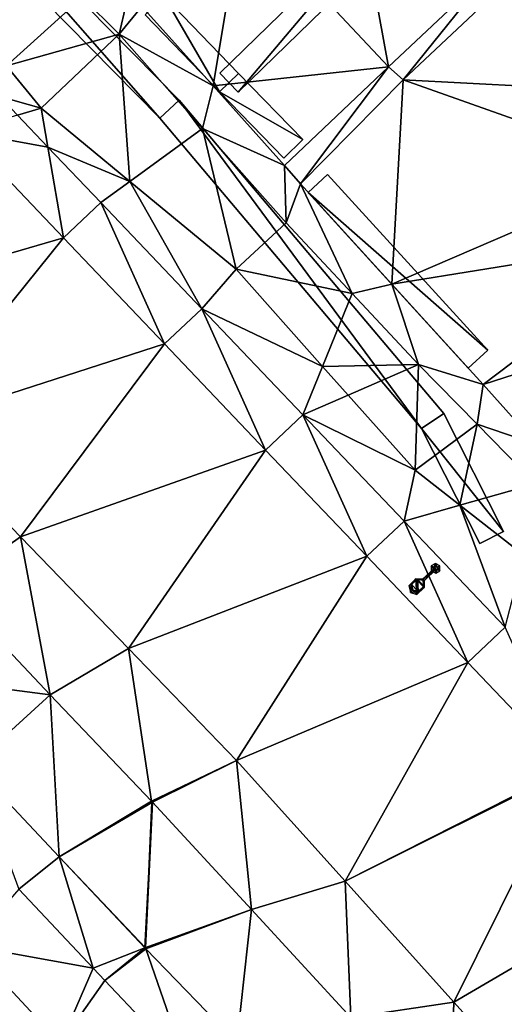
# Model space of a CAD drawing. Header units: inches. Extents: x 572839 to 573167, y 7035528 to 7035769.
# Tile 19 of 50: x 572971 to 572985, y 7035681 to 7035710. Entities that reach past the tile are written whole.
import ezdxf

# ---------------------------------------------------------------- set-up
doc = ezdxf.new("R2010")
doc.units = ezdxf.units.IN
doc.header["$MEASUREMENT"] = 0
for name, color, linetype in [('Bygning', 10, 'Continuous'), ('Objekter_Hekk', 10, 'Continuous'), ('Objekter_Mast', 10, 'Continuous'), ('Terreng_ortofoto', 10, 'Continuous'), ('Veg', 10, 'Continuous')]:
    doc.layers.add(name, color=color, linetype=linetype)

msp = doc.modelspace()

# ---------------------------------------------------------------- linework, layer by layer
at = {"layer": 'Bygning', "color": 74, "true_color": 0x55aa00}
msp.add_3dface([(572989.24, 7035708.43, 44.78), (572983.34, 7035714.71, 44.78), (572983.34, 7035714.71, 39.555), (572989.24, 7035708.43, 39.89)], dxfattribs=at)
at = {"layer": 'Terreng_ortofoto'}
for points in [[(572981.99, 7035708.875, 39.22), (572980.595, 7035716.476, 39.47), (572977.57, 7035713.595, 39.295)], [(572981.99, 7035708.875, 39.22), (572985.125, 7035711.837, 39.32), (572980.595, 7035716.476, 39.47)], [(572976.685, 7035708.3, 39.12), (572977.57, 7035713.595, 39.295), (572974.53, 7035710.7, 39.12)], [(572976.685, 7035708.3, 39.12), (572981.99, 7035708.875, 39.22), (572977.57, 7035713.595, 39.295)], [(572982.43, 7035708.49, 39.21), (572985.125, 7035711.837, 39.32), (572981.99, 7035708.875, 39.22)], [(572982.43, 7035708.49, 39.21), (572985.535, 7035711.406, 39.33), (572985.125, 7035711.837, 39.32)], [(572990.12, 7035708.083, 40), (572985.535, 7035711.406, 39.33), (572982.43, 7035708.49, 39.21)], [(572970.45, 7035708.912, 39), (572972.73, 7035710.985, 39.025), (572969.29, 7035710.752, 39)], [(572973.85, 7035709.86, 39.03), (572972.73, 7035710.985, 39.025), (572970.45, 7035708.912, 39)], [(572974.13, 7035711.08, 39.15), (572972.73, 7035710.985, 39.025), (572973.85, 7035709.86, 39.03)], [(572974.13, 7035711.08, 39.15), (572973.85, 7035709.86, 39.03), (572974.53, 7035710.7, 39.12)], [(572976.685, 7035708.3, 39.12), (572974.53, 7035710.7, 39.12), (572973.85, 7035709.86, 39.03)], [(572973.85, 7035709.86, 39.03), (572970.45, 7035708.912, 39), (572971.49, 7035707.632, 39)], [(572974.171, 7035705.416, 39), (572973.85, 7035709.86, 39.03), (572971.49, 7035707.632, 39)], [(572974.171, 7035705.416, 39), (572976.37, 7035707.015, 39.06), (572973.85, 7035709.86, 39.03)], [(572976.37, 7035707.015, 39.06), (572976.685, 7035708.3, 39.12), (572973.85, 7035709.86, 39.03)], [(572970.237, 7035707.984, 38.7), (572971.49, 7035707.632, 39), (572970.45, 7035708.912, 39)], [(572978.84, 7035705.9, 39.12), (572981.99, 7035708.875, 39.22), (572976.685, 7035708.3, 39.12)], [(572979.33, 7035705.34, 39.12), (572981.99, 7035708.875, 39.22), (572978.84, 7035705.9, 39.12)], [(572979.33, 7035705.34, 39.12), (572982.43, 7035708.49, 39.21), (572981.99, 7035708.875, 39.22)], [(572978.84, 7035705.9, 39.12), (572976.685, 7035708.3, 39.12), (572976.37, 7035707.015, 39.06)], [(572982.09, 7035702.31, 39.105), (572982.43, 7035708.49, 39.21), (572979.33, 7035705.34, 39.12)], [(572990.1, 7035705.762, 40), (572982.43, 7035708.49, 39.21), (572982.09, 7035702.31, 39.105)], [(572990.1, 7035705.762, 40), (572990.12, 7035708.083, 40), (572982.43, 7035708.49, 39.21)], [(572970.237, 7035707.984, 38.7), (572970.776, 7035707.418, 38.68), (572971.49, 7035707.632, 39)], [(572970.776, 7035707.418, 38.68), (572971.692, 7035706.456, 38.646), (572971.49, 7035707.632, 39)], [(572974.171, 7035705.416, 39), (572971.49, 7035707.632, 39), (572971.692, 7035706.456, 38.646)], [(572969.11, 7035706.92, 37.43), (572971.692, 7035706.456, 38.646), (572970.776, 7035707.418, 38.68)], [(572964.342, 7035701.435, 37.69), (572972.165, 7035703.713, 37.53), (572969.11, 7035706.92, 37.43)], [(572969.11, 7035706.92, 37.43), (572972.165, 7035703.713, 37.53), (572971.692, 7035706.456, 38.646)], [(572977.38, 7035702.762, 39), (572976.37, 7035707.015, 39.06), (572974.171, 7035705.416, 39)], [(572977.38, 7035702.762, 39), (572978.89, 7035704.17, 39.09), (572976.37, 7035707.015, 39.06)], [(572978.89, 7035704.17, 39.09), (572978.84, 7035705.9, 39.12), (572976.37, 7035707.015, 39.06)], [(572973.292, 7035704.777, 38.587), (572974.171, 7035705.416, 39), (572971.692, 7035706.456, 38.646)], [(572973.292, 7035704.777, 38.587), (572971.692, 7035706.456, 38.646), (572972.165, 7035703.713, 37.53)], [(572979.33, 7035705.34, 39.12), (572978.84, 7035705.9, 39.12), (572978.89, 7035704.17, 39.09)], [(572990.1, 7035705.762, 40), (572982.09, 7035702.31, 39.105), (572990.7, 7035703.702, 40)], [(572976.347, 7035701.57, 38.474), (572974.171, 7035705.416, 39), (572973.292, 7035704.777, 38.587)], [(572977.38, 7035702.762, 39), (572974.171, 7035705.416, 39), (572976.347, 7035701.57, 38.474)], [(572980.89, 7035702.03, 39.075), (572979.33, 7035705.34, 39.12), (572978.89, 7035704.17, 39.09)], [(572980.89, 7035702.03, 39.075), (572982.09, 7035702.31, 39.105), (572979.33, 7035705.34, 39.12)], [(572975.22, 7035700.507, 37.63), (572973.292, 7035704.777, 38.587), (572972.165, 7035703.713, 37.53)], [(572976.347, 7035701.57, 38.474), (572973.292, 7035704.777, 38.587), (572975.22, 7035700.507, 37.63)], [(572977.38, 7035702.762, 39), (572980.89, 7035702.03, 39.075), (572978.89, 7035704.17, 39.09)], [(572967.604, 7035698.059, 37.72), (572972.165, 7035703.713, 37.53), (572964.342, 7035701.435, 37.69)], [(572975.22, 7035700.507, 37.63), (572972.165, 7035703.713, 37.53), (572967.604, 7035698.059, 37.72)], [(572990.7, 7035703.702, 40), (572982.09, 7035702.31, 39.105), (572984.85, 7035699.28, 39.09)], [(572991.117, 7035701.302, 40), (572990.7, 7035703.702, 40), (572984.85, 7035699.28, 39.09)], [(572977.38, 7035702.762, 39), (572976.347, 7035701.57, 38.474), (572979.996, 7035699.827, 39)], [(572977.38, 7035702.762, 39), (572979.996, 7035699.827, 39), (572980.89, 7035702.03, 39.075)], [(572980.89, 7035702.03, 39.075), (572982.89, 7035699.89, 39.06), (572982.09, 7035702.31, 39.105)], [(572982.89, 7035699.89, 39.06), (572984.85, 7035699.28, 39.09), (572982.09, 7035702.31, 39.105)], [(572980.89, 7035702.03, 39.075), (572979.996, 7035699.827, 39), (572982.89, 7035699.89, 39.06)], [(572978.275, 7035697.3, 37.73), (572976.347, 7035701.57, 38.474), (572975.22, 7035700.507, 37.63)], [(572979.402, 7035698.364, 38.361), (572979.996, 7035699.827, 39), (572976.347, 7035701.57, 38.474)], [(572979.402, 7035698.364, 38.361), (572976.347, 7035701.57, 38.474), (572978.275, 7035697.3, 37.73)], [(572991.117, 7035701.302, 40), (572984.85, 7035699.28, 39.09), (572986.47, 7035697.47, 38.99)], [(572975.22, 7035700.507, 37.63), (572967.604, 7035698.059, 37.72), (572970.866, 7035694.682, 37.75)], [(572978.275, 7035697.3, 37.73), (572975.22, 7035700.507, 37.63), (572970.866, 7035694.682, 37.75)], [(572980.768, 7035698.961, 39), (572982.89, 7035699.89, 39.06), (572979.996, 7035699.827, 39)], [(572980.768, 7035698.961, 39), (572982.79, 7035696.692, 39), (572982.89, 7035699.89, 39.06)], [(572984.66, 7035698.085, 38.985), (572982.89, 7035699.89, 39.06), (572982.79, 7035696.692, 39)], [(572984.66, 7035698.085, 38.985), (572984.85, 7035699.28, 39.09), (572982.89, 7035699.89, 39.06)], [(572979.402, 7035698.364, 38.361), (572980.768, 7035698.961, 39), (572979.996, 7035699.827, 39)], [(572984.66, 7035698.085, 38.985), (572986.47, 7035697.47, 38.99), (572984.85, 7035699.28, 39.09)], [(572979.402, 7035698.364, 38.361), (572982.79, 7035696.692, 39), (572980.768, 7035698.961, 39)], [(572979.402, 7035698.364, 38.361), (572978.275, 7035697.3, 37.73), (572981.33, 7035694.093, 37.83)], [(572979.402, 7035698.364, 38.361), (572981.33, 7035694.093, 37.83), (572982.457, 7035695.157, 38.248)], [(572979.402, 7035698.364, 38.361), (572982.457, 7035695.157, 38.248), (572982.79, 7035696.692, 39)], [(572967.604, 7035698.059, 37.72), (572968.7, 7035693.147, 37.967), (572970.866, 7035694.682, 37.75)], [(572984.145, 7035695.634, 39), (572984.66, 7035698.085, 38.985), (572982.79, 7035696.692, 39)], [(572984.145, 7035695.634, 39), (572986.43, 7035696.28, 38.91), (572984.66, 7035698.085, 38.985)], [(572986.43, 7035696.28, 38.91), (572986.47, 7035697.47, 38.99), (572984.66, 7035698.085, 38.985)], [(572978.275, 7035697.3, 37.73), (572970.866, 7035694.682, 37.75), (572974.128, 7035691.306, 37.78)], [(572978.275, 7035697.3, 37.73), (572974.128, 7035691.306, 37.78), (572981.33, 7035694.093, 37.83)], [(572982.457, 7035695.157, 38.248), (572984.145, 7035695.634, 39), (572982.79, 7035696.692, 39)], [(572984.145, 7035695.634, 39), (572986.07, 7035694.132, 39), (572986.43, 7035696.28, 38.91)], [(572982.457, 7035695.157, 38.248), (572985.512, 7035691.95, 38.135), (572984.145, 7035695.634, 39)], [(572984.145, 7035695.634, 39), (572985.512, 7035691.95, 38.135), (572986.07, 7035694.132, 39)], [(572982.457, 7035695.157, 38.248), (572981.33, 7035694.093, 37.83), (572984.385, 7035690.887, 37.93)], [(572982.457, 7035695.157, 38.248), (572984.385, 7035690.887, 37.93), (572985.512, 7035691.95, 38.135)], [(572968.7, 7035693.147, 37.967), (572971.77, 7035689.913, 37.993), (572970.866, 7035694.682, 37.75)], [(572974.128, 7035691.306, 37.78), (572970.866, 7035694.682, 37.75), (572971.77, 7035689.913, 37.993)], [(572974.128, 7035691.306, 37.78), (572977.39, 7035687.93, 37.81), (572981.33, 7035694.093, 37.83)], [(572977.39, 7035687.93, 37.81), (572984.385, 7035690.887, 37.93), (572981.33, 7035694.093, 37.83)], [(572966.817, 7035690.553, 38.05), (572971.77, 7035689.913, 37.993), (572968.7, 7035693.147, 37.967)], [(572985.512, 7035691.95, 38.135), (572984.385, 7035690.887, 37.93), (572987.426, 7035687.694, 38.03)], [(572974.128, 7035691.306, 37.78), (572971.77, 7035689.913, 37.993), (572974.826, 7035686.695, 38.02)], [(572974.128, 7035691.306, 37.78), (572974.826, 7035686.695, 38.02), (572977.39, 7035687.93, 37.81)], [(572977.39, 7035687.93, 37.81), (572980.676, 7035684.28, 37.862), (572984.385, 7035690.887, 37.93)], [(572984.385, 7035690.887, 37.93), (572980.676, 7035684.28, 37.862), (572987.426, 7035687.694, 38.03)], [(572966.817, 7035690.553, 38.05), (572969.425, 7035687.785, 38.09), (572971.77, 7035689.913, 37.993)], [(572971.77, 7035689.913, 37.993), (572969.425, 7035687.785, 38.09), (572972.033, 7035685.018, 38.13)], [(572974.826, 7035686.695, 38.02), (572971.77, 7035689.913, 37.993), (572972.033, 7035685.018, 38.13)], [(572969.425, 7035687.785, 38.09), (572970.824, 7035684.04, 38.106), (572972.033, 7035685.018, 38.13)], [(572977.39, 7035687.93, 37.81), (572974.826, 7035686.695, 38.02), (572974.854, 7035686.665, 38.02)], [(572977.39, 7035687.93, 37.81), (572974.854, 7035686.665, 38.02), (572977.843, 7035683.423, 38.047)], [(572977.39, 7035687.93, 37.81), (572977.843, 7035683.423, 38.047), (572980.676, 7035684.28, 37.862)], [(572987.454, 7035687.665, 38.03), (572987.426, 7035687.694, 38.03), (572980.676, 7035684.28, 37.862)], [(572987.454, 7035687.665, 38.03), (572980.676, 7035684.28, 37.862), (572983.962, 7035680.63, 37.914)], [(572990.486, 7035684.444, 38.019), (572987.454, 7035687.665, 38.03), (572983.962, 7035680.63, 37.914)], [(572974.826, 7035686.695, 38.02), (572972.033, 7035685.018, 38.13), (572974.854, 7035686.665, 38.02)], [(572974.626, 7035682.265, 38.17), (572974.854, 7035686.665, 38.02), (572972.033, 7035685.018, 38.13)], [(572977.843, 7035683.423, 38.047), (572974.854, 7035686.665, 38.02), (572974.626, 7035682.265, 38.17)], [(572973.067, 7035681.657, 38.193), (572972.033, 7035685.018, 38.13), (572970.824, 7035684.04, 38.106)], [(572973.067, 7035681.657, 38.193), (572974.626, 7035682.265, 38.17), (572972.033, 7035685.018, 38.13)], [(572987.248, 7035676.98, 37.966), (572990.486, 7035684.444, 38.019), (572983.962, 7035680.63, 37.914)], [(572977.843, 7035683.423, 38.047), (572980.847, 7035680.167, 38.073), (572980.676, 7035684.28, 37.862)], [(572980.676, 7035684.28, 37.862), (572980.847, 7035680.167, 38.073), (572983.962, 7035680.63, 37.914)], [(572973.067, 7035681.657, 38.193), (572970.824, 7035684.04, 38.106), (572969.33, 7035682.33, 38.22)], [(572977.843, 7035683.423, 38.047), (572974.626, 7035682.265, 38.17), (572974.654, 7035682.236, 38.17)], [(572977.843, 7035683.423, 38.047), (572974.654, 7035682.236, 38.17), (572977.407, 7035679.397, 38.183)], [(572977.843, 7035683.423, 38.047), (572977.407, 7035679.397, 38.183), (572980.847, 7035680.167, 38.073)], [(572970.217, 7035677.437, 38.343), (572972.08, 7035679.38, 38.24), (572969.33, 7035682.33, 38.22)], [(572973.067, 7035681.657, 38.193), (572969.33, 7035682.33, 38.22), (572972.08, 7035679.38, 38.24)], [(572973.067, 7035681.657, 38.193), (572973.422, 7035681.28, 38.159), (572974.626, 7035682.265, 38.17)], [(572973.422, 7035681.28, 38.159), (572974.654, 7035682.236, 38.17), (572974.626, 7035682.265, 38.17)], [(572973.422, 7035681.28, 38.159), (572975.894, 7035678.659, 38.21), (572974.654, 7035682.236, 38.17)], [(572974.654, 7035682.236, 38.17), (572975.894, 7035678.659, 38.21), (572977.407, 7035679.397, 38.183)], [(572973.067, 7035681.657, 38.193), (572972.08, 7035679.38, 38.24), (572973.422, 7035681.28, 38.159)], [(572973.422, 7035681.28, 38.159), (572972.08, 7035679.38, 38.24), (572975.894, 7035678.659, 38.21)], [(572983.836, 7035676.925, 38.1), (572983.962, 7035680.63, 37.914), (572980.847, 7035680.167, 38.073)], [(572983.836, 7035676.925, 38.1), (572987.248, 7035676.98, 37.966), (572983.962, 7035680.63, 37.914)]]:
    msp.add_3dface(points, dxfattribs=at)
at = {"layer": 'Veg', "color": 7}
for points in [[(572964.342, 7035701.435, 37.69), (572972.165, 7035703.713, 37.53), (572969.11, 7035706.92, 37.43)], [(572964.342, 7035701.435, 37.69), (572967.604, 7035698.059, 37.72), (572972.165, 7035703.713, 37.53)], [(572967.604, 7035698.059, 37.72), (572975.22, 7035700.507, 37.63), (572972.165, 7035703.713, 37.53)], [(572967.604, 7035698.059, 37.72), (572970.866, 7035694.682, 37.75), (572975.22, 7035700.507, 37.63)], [(572970.866, 7035694.682, 37.75), (572978.275, 7035697.3, 37.73), (572975.22, 7035700.507, 37.63)], [(572970.866, 7035694.682, 37.75), (572974.128, 7035691.306, 37.78), (572978.275, 7035697.3, 37.73)], [(572974.128, 7035691.306, 37.78), (572981.33, 7035694.093, 37.83), (572978.275, 7035697.3, 37.73)], [(572974.128, 7035691.306, 37.78), (572977.39, 7035687.93, 37.81), (572981.33, 7035694.093, 37.83)], [(572977.39, 7035687.93, 37.81), (572984.385, 7035690.887, 37.93), (572981.33, 7035694.093, 37.83)], [(572966.817, 7035690.553, 38.05), (572971.77, 7035689.913, 37.993), (572968.7, 7035693.147, 37.967)], [(572977.39, 7035687.93, 37.81), (572980.676, 7035684.28, 37.862), (572984.385, 7035690.887, 37.93)], [(572980.676, 7035684.28, 37.862), (572987.426, 7035687.694, 38.03), (572984.385, 7035690.887, 37.93)], [(572969.425, 7035687.785, 38.09), (572971.77, 7035689.913, 37.993), (572966.817, 7035690.553, 38.05)], [(572969.425, 7035687.785, 38.09), (572972.033, 7035685.018, 38.13), (572971.77, 7035689.913, 37.993)], [(572972.033, 7035685.018, 38.13), (572974.826, 7035686.695, 38.02), (572971.77, 7035689.913, 37.993)], [(572980.676, 7035684.28, 37.862), (572987.454, 7035687.665, 38.03), (572987.426, 7035687.694, 38.03)], [(572980.676, 7035684.28, 37.862), (572983.962, 7035680.63, 37.914), (572987.454, 7035687.665, 38.03)], [(572983.962, 7035680.63, 37.914), (572990.486, 7035684.444, 38.019), (572987.454, 7035687.665, 38.03)], [(572972.033, 7035685.018, 38.13), (572974.839, 7035686.66, 38.02), (572974.826, 7035686.695, 38.02)], [(572972.033, 7035685.018, 38.13), (572974.641, 7035682.27, 38.17), (572974.839, 7035686.66, 38.02)], [(572974.839, 7035686.66, 38.02), (572974.641, 7035682.27, 38.17), (572974.854, 7035686.665, 38.02)], [(572974.641, 7035682.27, 38.17), (572977.843, 7035683.423, 38.047), (572974.854, 7035686.665, 38.02)], [(572974.839, 7035686.66, 38.02), (572974.854, 7035686.665, 38.02), (572974.826, 7035686.695, 38.02)], [(572974.626, 7035682.265, 38.17), (572974.641, 7035682.27, 38.17), (572972.033, 7035685.018, 38.13)], [(572983.962, 7035680.63, 37.914), (572987.248, 7035676.98, 37.966), (572990.486, 7035684.444, 38.019)], [(572974.641, 7035682.27, 38.17), (572974.654, 7035682.236, 38.17), (572977.843, 7035683.423, 38.047)], [(572974.654, 7035682.236, 38.17), (572977.407, 7035679.397, 38.183), (572977.843, 7035683.423, 38.047)], [(572977.407, 7035679.397, 38.183), (572980.847, 7035680.167, 38.073), (572977.843, 7035683.423, 38.047)], [(572974.626, 7035682.265, 38.17), (572974.654, 7035682.236, 38.17), (572974.641, 7035682.27, 38.17)]]:
    msp.add_3dface(points, dxfattribs=at)

# ---------------------------------------------------------------- meshes
at = {"layer": 'Bygning', "color": 74, "true_color": 0x55aa00}
mesh = msp.add_polyface(dxfattribs=at)
corners = [(572980.59, 7035717.64, 44.78), (572992.88, 7035711.851, 46.66), (572970.01, 7035736.22, 46.66), (572966.36, 7035732.8, 44.78), (572983.34, 7035714.71, 44.78), (572989.24, 7035708.43, 44.78)]
mesh.append_faces([[corners[k] for k in face] for face in [(4, 1, 0), (4, 5, 1), (2, 3, 0), (0, 1, 2)]])
mesh = msp.add_polyface(dxfattribs=at)
corners = [(572980.59, 7035717.64, 44.78), (572992.88, 7035711.851, 46.66), (572970.01, 7035736.22, 46.66), (572966.36, 7035732.8, 44.78), (572983.34, 7035714.71, 44.78), (572989.24, 7035708.43, 44.78)]
mesh.append_faces([[corners[k] for k in face] for face in [(4, 1, 0), (4, 5, 1), (2, 3, 0), (0, 1, 2)]])
at = {"layer": 'Objekter_Hekk', "color": 24, "true_color": 0xaa170d}
mesh = msp.add_polyface(dxfattribs=at)
corners = [(572955.792, 7035728.101, 39.683), (572955.239, 7035727.523, 39.661), (572956.311, 7035727.604, 39.904), (572955.749, 7035727.036, 40.2), (572982.984, 7035697.958, 39.02), (572984.743, 7035694.479, 38.714), (572985.457, 7035694.841, 39), (572965.886, 7035717.79, 39.014), (572975.074, 7035707.331, 39.044), (572975.666, 7035707.871, 39.053), (572983.656, 7035698.402, 39.009), (572965.314, 7035717.23, 39.015), (572955.749, 7035727.036, 40.57), (572955.792, 7035728.101, 40.56), (572955.239, 7035727.523, 40.56), (572956.311, 7035727.604, 40.57), (572982.984, 7035697.958, 40.45), (572984.743, 7035694.479, 40.2), (572985.457, 7035694.841, 40.2), (572965.886, 7035717.79, 40.51), (572975.074, 7035707.331, 40.38), (572975.666, 7035707.871, 40.38), (572983.656, 7035698.402, 40.45), (572965.314, 7035717.23, 40.51)]
mesh.append_faces([[corners[k] for k in face] for face in [(17, 16, 4), (17, 4, 5), (16, 20, 4), (20, 8, 4), (20, 23, 11), (20, 11, 8), (23, 12, 3), (23, 3, 11), (12, 14, 3), (14, 1, 3), (14, 13, 0), (14, 0, 1), (22, 18, 10), (18, 6, 10), (13, 15, 2), (13, 2, 0), (17, 16, 4), (17, 4, 5), (15, 19, 2), (19, 7, 2), (13, 15, 2), (13, 2, 0), (19, 21, 7), (21, 9, 7), (21, 22, 10), (21, 10, 9), (22, 18, 10), (18, 6, 10), (18, 17, 6), (17, 5, 6), (16, 20, 4), (20, 8, 4), (20, 23, 11), (20, 11, 8), (23, 12, 3), (23, 3, 11), (12, 14, 3), (14, 1, 3), (14, 13, 0), (14, 0, 1), (15, 19, 2), (19, 7, 2), (19, 21, 7), (21, 9, 7), (21, 22, 10), (21, 10, 9), (18, 17, 6), (17, 5, 6), (21, 20, 16), (16, 18, 22), (12, 23, 19), (19, 23, 20), (21, 16, 22), (19, 20, 21), (15, 12, 19), (16, 17, 18), (15, 13, 12), (12, 13, 14), (21, 20, 16), (16, 18, 22), (12, 23, 19), (19, 23, 20), (21, 16, 22), (19, 20, 21), (15, 12, 19), (16, 17, 18), (15, 13, 12), (12, 13, 14), (9, 8, 4), (7, 11, 8), (4, 6, 10), (3, 11, 7), (9, 4, 10), (7, 8, 9), (2, 3, 7), (4, 5, 6), (2, 1, 3), (0, 1, 2), (9, 8, 4), (7, 11, 8), (4, 6, 10), (3, 11, 7), (9, 4, 10), (7, 8, 9), (2, 3, 7), (4, 5, 6), (2, 1, 3), (0, 1, 2)]], dxfattribs={"color": 84})
mesh = msp.add_polyface(dxfattribs=at)
corners = [(572955.792, 7035728.101, 39.683), (572955.239, 7035727.523, 39.661), (572956.311, 7035727.604, 39.904), (572955.749, 7035727.036, 40.2), (572982.984, 7035697.958, 39.02), (572984.743, 7035694.479, 38.714), (572985.457, 7035694.841, 39), (572965.886, 7035717.79, 39.014), (572975.074, 7035707.331, 39.044), (572975.666, 7035707.871, 39.053), (572983.656, 7035698.402, 39.009), (572965.314, 7035717.23, 39.015), (572955.749, 7035727.036, 40.57), (572955.792, 7035728.101, 40.56), (572955.239, 7035727.523, 40.56), (572956.311, 7035727.604, 40.57), (572982.984, 7035697.958, 40.45), (572984.743, 7035694.479, 40.2), (572985.457, 7035694.841, 40.2), (572965.886, 7035717.79, 40.51), (572975.074, 7035707.331, 40.38), (572975.666, 7035707.871, 40.38), (572983.656, 7035698.402, 40.45), (572965.314, 7035717.23, 40.51)]
mesh.append_faces([[corners[k] for k in face] for face in [(17, 16, 4), (17, 4, 5), (16, 20, 4), (20, 8, 4), (20, 23, 11), (20, 11, 8), (23, 12, 3), (23, 3, 11), (12, 14, 3), (14, 1, 3), (14, 13, 0), (14, 0, 1), (22, 18, 10), (18, 6, 10), (13, 15, 2), (13, 2, 0), (17, 16, 4), (17, 4, 5), (15, 19, 2), (19, 7, 2), (13, 15, 2), (13, 2, 0), (19, 21, 7), (21, 9, 7), (21, 22, 10), (21, 10, 9), (22, 18, 10), (18, 6, 10), (18, 17, 6), (17, 5, 6), (16, 20, 4), (20, 8, 4), (20, 23, 11), (20, 11, 8), (23, 12, 3), (23, 3, 11), (12, 14, 3), (14, 1, 3), (14, 13, 0), (14, 0, 1), (15, 19, 2), (19, 7, 2), (19, 21, 7), (21, 9, 7), (21, 22, 10), (21, 10, 9), (18, 17, 6), (17, 5, 6), (21, 20, 16), (16, 18, 22), (12, 23, 19), (19, 23, 20), (21, 16, 22), (19, 20, 21), (15, 12, 19), (16, 17, 18), (15, 13, 12), (12, 13, 14), (21, 20, 16), (16, 18, 22), (12, 23, 19), (19, 23, 20), (21, 16, 22), (19, 20, 21), (15, 12, 19), (16, 17, 18), (15, 13, 12), (12, 13, 14), (9, 8, 4), (7, 11, 8), (4, 6, 10), (3, 11, 7), (9, 4, 10), (7, 8, 9), (2, 3, 7), (4, 5, 6), (2, 1, 3), (0, 1, 2), (9, 8, 4), (7, 11, 8), (4, 6, 10), (3, 11, 7), (9, 4, 10), (7, 8, 9), (2, 3, 7), (4, 5, 6), (2, 1, 3), (0, 1, 2)]])
mesh = msp.add_polyface(dxfattribs=at)
corners = [(572977.449, 7035708.114, 39.131), (572983.289, 7035713.804, 39.392), (572982.731, 7035714.376, 39.411), (572976.891, 7035708.686, 39.136), (572977.449, 7035708.114, 40.32), (572983.289, 7035713.804, 40.32), (572982.731, 7035714.376, 40.32), (572976.891, 7035708.686, 40.32)]
mesh.append_faces([[corners[k] for k in face] for face in [(7, 6, 2), (7, 2, 3), (6, 5, 2), (5, 1, 2), (5, 4, 1), (4, 0, 1), (4, 7, 3), (4, 3, 0), (7, 6, 2), (7, 2, 3), (6, 5, 2), (5, 1, 2), (5, 4, 1), (4, 0, 1), (4, 7, 3), (4, 3, 0), (7, 4, 6), (4, 5, 6), (7, 4, 6), (4, 5, 6), (3, 0, 2), (0, 1, 2), (3, 0, 2), (0, 1, 2)]], dxfattribs={"color": 84})
mesh = msp.add_polyface(dxfattribs=at)
corners = [(572977.449, 7035708.114, 39.131), (572983.289, 7035713.804, 39.392), (572982.731, 7035714.376, 39.411), (572976.891, 7035708.686, 39.136), (572977.449, 7035708.114, 40.32), (572983.289, 7035713.804, 40.32), (572982.731, 7035714.376, 40.32), (572976.891, 7035708.686, 40.32)]
mesh.append_faces([[corners[k] for k in face] for face in [(7, 6, 2), (7, 2, 3), (6, 5, 2), (5, 1, 2), (5, 4, 1), (4, 0, 1), (4, 7, 3), (4, 3, 0), (7, 6, 2), (7, 2, 3), (6, 5, 2), (5, 1, 2), (5, 4, 1), (4, 0, 1), (4, 7, 3), (4, 3, 0), (7, 4, 6), (4, 5, 6), (7, 4, 6), (4, 5, 6), (3, 0, 2), (0, 1, 2), (3, 0, 2), (0, 1, 2)]])
mesh = msp.add_polyface(dxfattribs=at)
corners = [(572976.882, 7035708.122, 40.32), (572976.882, 7035708.122, 39.121), (572977.458, 7035708.678, 39.143), (572977.458, 7035708.678, 40.32), (572975.208, 7035711.008, 39.149), (572975.208, 7035711.008, 40.32), (572974.632, 7035710.452, 40.32), (572974.632, 7035710.452, 39.112)]
mesh.append_faces([[corners[k] for k in face] for face in [(5, 3, 4), (3, 2, 4), (5, 6, 0), (5, 0, 3), (3, 0, 2), (0, 1, 2), (6, 5, 4), (6, 4, 7), (0, 6, 1), (6, 7, 1), (4, 7, 1), (4, 1, 2), (4, 7, 1), (4, 1, 2), (6, 5, 4), (6, 4, 7), (5, 6, 0), (5, 0, 3), (0, 6, 1), (6, 7, 1), (5, 3, 4), (3, 2, 4), (3, 0, 2), (0, 1, 2)]], dxfattribs={"color": 84})
mesh = msp.add_polyface(dxfattribs=at)
corners = [(572976.882, 7035708.122, 40.32), (572976.882, 7035708.122, 39.121), (572977.458, 7035708.678, 39.143), (572977.458, 7035708.678, 40.32), (572975.208, 7035711.008, 39.149), (572975.208, 7035711.008, 40.32), (572974.632, 7035710.452, 40.32), (572974.632, 7035710.452, 39.112)]
mesh.append_faces([[corners[k] for k in face] for face in [(5, 3, 4), (3, 2, 4), (5, 6, 0), (5, 0, 3), (3, 0, 2), (0, 1, 2), (6, 5, 4), (6, 4, 7), (0, 6, 1), (6, 7, 1), (4, 7, 1), (4, 1, 2), (4, 7, 1), (4, 1, 2), (6, 5, 4), (6, 4, 7), (5, 6, 0), (5, 0, 3), (0, 6, 1), (6, 7, 1), (5, 3, 4), (3, 2, 4), (3, 0, 2), (0, 1, 2)]])
mesh = msp.add_polyface(dxfattribs=at)
corners = [(572976.883, 7035708.121, 39.121), (572978.823, 7035706.121, 39.123), (572979.397, 7035706.679, 39.142), (572977.457, 7035708.679, 39.143), (572976.883, 7035708.121, 40.32), (572978.823, 7035706.121, 40.32), (572979.397, 7035706.679, 40.32), (572977.457, 7035708.679, 40.32)]
mesh.append_faces([[corners[k] for k in face] for face in [(7, 6, 3), (6, 2, 3), (6, 5, 2), (5, 1, 2), (5, 4, 1), (4, 0, 1), (4, 7, 3), (4, 3, 0), (7, 6, 3), (6, 2, 3), (6, 5, 2), (5, 1, 2), (5, 4, 1), (4, 0, 1), (4, 7, 3), (4, 3, 0), (7, 4, 6), (4, 5, 6), (7, 4, 6), (4, 5, 6), (3, 0, 2), (0, 1, 2), (3, 0, 2), (0, 1, 2)]], dxfattribs={"color": 84})
mesh = msp.add_polyface(dxfattribs=at)
corners = [(572976.883, 7035708.121, 39.121), (572978.823, 7035706.121, 39.123), (572979.397, 7035706.679, 39.142), (572977.457, 7035708.679, 39.143), (572976.883, 7035708.121, 40.32), (572978.823, 7035706.121, 40.32), (572979.397, 7035706.679, 40.32), (572977.457, 7035708.679, 40.32)]
mesh.append_faces([[corners[k] for k in face] for face in [(7, 6, 3), (6, 2, 3), (6, 5, 2), (5, 1, 2), (5, 4, 1), (4, 0, 1), (4, 7, 3), (4, 3, 0), (7, 6, 3), (6, 2, 3), (6, 5, 2), (5, 1, 2), (5, 4, 1), (4, 0, 1), (4, 7, 3), (4, 3, 0), (7, 4, 6), (4, 5, 6), (7, 4, 6), (4, 5, 6), (3, 0, 2), (0, 1, 2), (3, 0, 2), (0, 1, 2)]])
mesh = msp.add_polyface(dxfattribs=at)
corners = [(572979.555, 7035705.081, 39.119), (572984.395, 7035699.78, 39.092), (572984.985, 7035700.32, 39.185), (572980.145, 7035705.621, 39.134), (572979.555, 7035705.081, 40.29), (572984.395, 7035699.78, 40.29), (572984.985, 7035700.32, 40.29), (572980.145, 7035705.621, 40.29)]
mesh.append_faces([[corners[k] for k in face] for face in [(7, 6, 2), (7, 2, 3), (7, 6, 2), (7, 2, 3), (6, 5, 2), (5, 1, 2), (3, 0, 2), (0, 1, 2), (5, 4, 0), (5, 0, 1), (4, 7, 3), (4, 3, 0), (6, 5, 2), (5, 1, 2), (5, 4, 0), (5, 0, 1), (4, 7, 3), (4, 3, 0), (7, 4, 6), (4, 5, 6), (7, 4, 6), (4, 5, 6), (3, 0, 2), (0, 1, 2)]], dxfattribs={"color": 84})
mesh = msp.add_polyface(dxfattribs=at)
corners = [(572979.555, 7035705.081, 39.119), (572984.395, 7035699.78, 39.092), (572984.985, 7035700.32, 39.185), (572980.145, 7035705.621, 39.134), (572979.555, 7035705.081, 40.29), (572984.395, 7035699.78, 40.29), (572984.985, 7035700.32, 40.29), (572980.145, 7035705.621, 40.29)]
mesh.append_faces([[corners[k] for k in face] for face in [(7, 6, 2), (7, 2, 3), (7, 6, 2), (7, 2, 3), (6, 5, 2), (5, 1, 2), (3, 0, 2), (0, 1, 2), (5, 4, 0), (5, 0, 1), (4, 7, 3), (4, 3, 0), (6, 5, 2), (5, 1, 2), (5, 4, 0), (5, 0, 1), (4, 7, 3), (4, 3, 0), (7, 4, 6), (4, 5, 6), (7, 4, 6), (4, 5, 6), (3, 0, 2), (0, 1, 2)]])
at = {"layer": 'Objekter_Mast', "color": 24, "true_color": 0xaa170d}
mesh = msp.add_polyface(dxfattribs=at)
corners = [(572983.061, 7035693.364, 48.17), (572983.35, 7035693.64, 48.05), (572983.334, 7035693.658, 48.05), (572983.317, 7035693.675, 48.05), (572983.028, 7035693.399, 48.17), (572982.858, 7035693.403, 48.224), (572983.057, 7035693.195, 48.224), (572982.883, 7035693.029, 48.299), (572982.684, 7035693.238, 48.299), (572982.723, 7035693.075, 48.35), (572983.027, 7035693.407, 48.05), (572982.815, 7035693.412, 48.104), (572982.646, 7035693.002, 48.23), (572982.846, 7035692.944, 48.179), (572982.598, 7035693.205, 48.179), (572983.41, 7035693.73, 47.93), (572983.389, 7035693.752, 47.93), (572983.462, 7035693.7, 48.35), (572983.411, 7035693.58, 38.166), (572983.54, 7035693.656, 38.166), (572983.41, 7035693.67, 48.35), (572983.28, 7035693.654, 38.166), (572983.358, 7035693.7, 48.35), (572983.069, 7035693.363, 48.05), (572983.431, 7035693.708, 47.93), (572983.064, 7035693.151, 48.104), (572983.28, 7035693.804, 38.166), (572983.358, 7035693.76, 48.35), (572983.462, 7035693.76, 48.35), (572983.54, 7035693.805, 38.166), (572983.41, 7035693.88, 38.166), (572983.41, 7035693.79, 48.35)]
mesh.append_faces([[corners[k] for k in face] for face in [(17, 20, 18), (17, 18, 19), (6, 7, 25), (7, 13, 25), (9, 8, 12), (8, 14, 12), (31, 28, 30), (28, 29, 30), (28, 17, 19), (28, 19, 29), (17, 20, 18), (17, 18, 19), (31, 28, 30), (28, 29, 30), (22, 27, 26), (22, 26, 21), (4, 0, 2), (7, 8, 9), (4, 5, 0), (5, 8, 7), (5, 7, 6), (0, 5, 6), (2, 3, 4), (0, 1, 2), (0, 6, 25), (0, 25, 23), (8, 5, 11), (8, 11, 14), (2, 1, 15), (1, 24, 15), (1, 0, 23), (1, 23, 24), (0, 6, 25), (0, 25, 23), (6, 7, 25), (7, 13, 25), (7, 9, 12), (7, 12, 13), (4, 3, 10), (3, 16, 10), (5, 4, 11), (4, 10, 11), (10, 23, 15), (13, 14, 12), (10, 11, 25), (11, 14, 13), (11, 13, 25), (10, 25, 23), (15, 16, 10), (23, 24, 15), (4, 3, 10), (3, 16, 10), (7, 9, 12), (7, 12, 13), (28, 17, 19), (28, 19, 29), (2, 1, 15), (1, 24, 15), (1, 0, 23), (1, 23, 24), (4, 0, 2), (7, 8, 9), (4, 5, 0), (5, 8, 7), (5, 7, 6), (0, 5, 6), (2, 3, 4), (0, 1, 2), (27, 31, 30), (27, 30, 26), (10, 23, 15), (13, 14, 12), (10, 11, 25), (11, 14, 13), (11, 13, 25), (10, 25, 23), (15, 16, 10), (23, 24, 15), (22, 27, 26), (22, 26, 21), (1, 0, 23), (1, 23, 24), (0, 6, 25), (0, 25, 23), (9, 8, 12), (8, 14, 12), (20, 22, 21), (20, 21, 18), (28, 17, 19), (28, 19, 29), (3, 2, 15), (3, 15, 16), (8, 5, 11), (8, 11, 14), (4, 3, 10), (3, 16, 10), (27, 31, 30), (27, 30, 26), (27, 31, 30), (27, 30, 26), (6, 7, 25), (7, 13, 25), (31, 28, 30), (28, 29, 30), (2, 1, 15), (1, 24, 15), (22, 27, 26), (22, 26, 21), (10, 23, 15), (13, 14, 12), (10, 11, 25), (11, 14, 13), (11, 13, 25), (10, 25, 23), (15, 16, 10), (23, 24, 15), (20, 22, 21), (20, 21, 18), (20, 22, 21), (20, 21, 18), (17, 20, 18), (17, 18, 19), (3, 2, 15), (3, 15, 16), (3, 2, 15), (3, 15, 16), (9, 8, 12), (8, 14, 12), (5, 4, 11), (4, 10, 11), (8, 5, 11), (8, 11, 14), (7, 9, 12), (7, 12, 13), (5, 4, 11), (4, 10, 11), (4, 0, 2), (7, 8, 9), (4, 5, 0), (5, 8, 7), (5, 7, 6), (0, 5, 6), (2, 3, 4), (0, 1, 2)]], dxfattribs={"color": 34})
mesh = msp.add_polyface(dxfattribs=at)
corners = [(572983.061, 7035693.364, 48.17), (572983.35, 7035693.64, 48.05), (572983.334, 7035693.658, 48.05), (572983.317, 7035693.675, 48.05), (572983.028, 7035693.399, 48.17), (572982.858, 7035693.403, 48.224), (572983.057, 7035693.195, 48.224), (572982.883, 7035693.029, 48.299), (572982.684, 7035693.238, 48.299), (572982.723, 7035693.075, 48.35), (572983.027, 7035693.407, 48.05), (572982.815, 7035693.412, 48.104), (572982.646, 7035693.002, 48.23), (572982.846, 7035692.944, 48.179), (572982.598, 7035693.205, 48.179), (572983.41, 7035693.73, 47.93), (572983.389, 7035693.752, 47.93), (572983.462, 7035693.7, 48.35), (572983.411, 7035693.58, 38.166), (572983.54, 7035693.656, 38.166), (572983.41, 7035693.67, 48.35), (572983.28, 7035693.654, 38.166), (572983.358, 7035693.7, 48.35), (572983.069, 7035693.363, 48.05), (572983.431, 7035693.708, 47.93), (572983.064, 7035693.151, 48.104), (572983.28, 7035693.804, 38.166), (572983.358, 7035693.76, 48.35), (572983.462, 7035693.76, 48.35), (572983.54, 7035693.805, 38.166), (572983.41, 7035693.88, 38.166), (572983.41, 7035693.79, 48.35)]
mesh.append_faces([[corners[k] for k in face] for face in [(17, 20, 18), (17, 18, 19), (6, 7, 25), (7, 13, 25), (9, 8, 12), (8, 14, 12), (31, 28, 30), (28, 29, 30), (28, 17, 19), (28, 19, 29), (17, 20, 18), (17, 18, 19), (31, 28, 30), (28, 29, 30), (22, 27, 26), (22, 26, 21), (4, 0, 2), (7, 8, 9), (4, 5, 0), (5, 8, 7), (5, 7, 6), (0, 5, 6), (2, 3, 4), (0, 1, 2), (0, 6, 25), (0, 25, 23), (8, 5, 11), (8, 11, 14), (2, 1, 15), (1, 24, 15), (1, 0, 23), (1, 23, 24), (0, 6, 25), (0, 25, 23), (6, 7, 25), (7, 13, 25), (7, 9, 12), (7, 12, 13), (4, 3, 10), (3, 16, 10), (5, 4, 11), (4, 10, 11), (10, 23, 15), (13, 14, 12), (10, 11, 25), (11, 14, 13), (11, 13, 25), (10, 25, 23), (15, 16, 10), (23, 24, 15), (4, 3, 10), (3, 16, 10), (7, 9, 12), (7, 12, 13), (28, 17, 19), (28, 19, 29), (2, 1, 15), (1, 24, 15), (1, 0, 23), (1, 23, 24), (4, 0, 2), (7, 8, 9), (4, 5, 0), (5, 8, 7), (5, 7, 6), (0, 5, 6), (2, 3, 4), (0, 1, 2), (27, 31, 30), (27, 30, 26), (10, 23, 15), (13, 14, 12), (10, 11, 25), (11, 14, 13), (11, 13, 25), (10, 25, 23), (15, 16, 10), (23, 24, 15), (22, 27, 26), (22, 26, 21), (1, 0, 23), (1, 23, 24), (0, 6, 25), (0, 25, 23), (9, 8, 12), (8, 14, 12), (20, 22, 21), (20, 21, 18), (28, 17, 19), (28, 19, 29), (3, 2, 15), (3, 15, 16), (8, 5, 11), (8, 11, 14), (4, 3, 10), (3, 16, 10), (27, 31, 30), (27, 30, 26), (27, 31, 30), (27, 30, 26), (6, 7, 25), (7, 13, 25), (31, 28, 30), (28, 29, 30), (2, 1, 15), (1, 24, 15), (22, 27, 26), (22, 26, 21), (10, 23, 15), (13, 14, 12), (10, 11, 25), (11, 14, 13), (11, 13, 25), (10, 25, 23), (15, 16, 10), (23, 24, 15), (20, 22, 21), (20, 21, 18), (20, 22, 21), (20, 21, 18), (17, 20, 18), (17, 18, 19), (3, 2, 15), (3, 15, 16), (3, 2, 15), (3, 15, 16), (9, 8, 12), (8, 14, 12), (5, 4, 11), (4, 10, 11), (8, 5, 11), (8, 11, 14), (7, 9, 12), (7, 12, 13), (5, 4, 11), (4, 10, 11), (4, 0, 2), (7, 8, 9), (4, 5, 0), (5, 8, 7), (5, 7, 6), (0, 5, 6), (2, 3, 4), (0, 1, 2)]])

doc.saveas('drawing.dxf')
